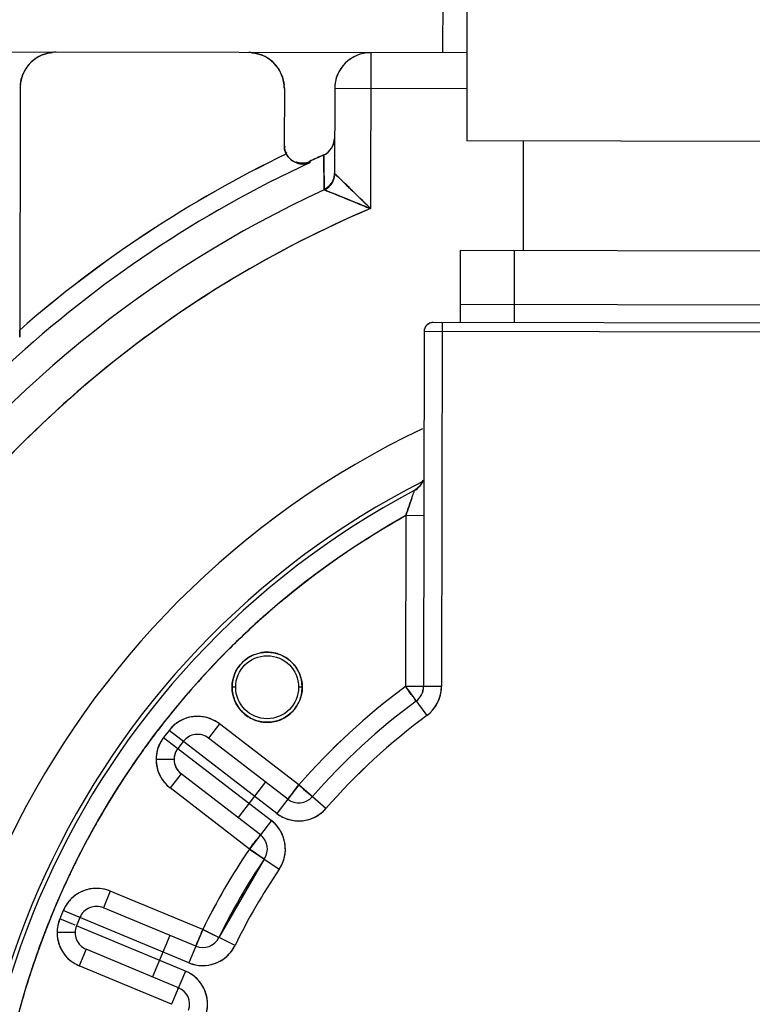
# Model space of a CAD drawing. Header units: millimetres. Extents: x 4086 to 10416, y 123 to 1549.
# Tile 207 of 256: x 9354.54 to 9361.33, y 613.55 to 622.68. Entities that reach past the tile are written whole.
import ezdxf

# ---------------------------------------------------------------- set-up
doc = ezdxf.new("R2010")
doc.units = ezdxf.units.MM
doc.layers.add('运动范围', color=7, linetype='Continuous')
doc.styles.add('思源黑', font='SourceHanSansCN-Normal.ttf')
doc.dimstyles.new('尺寸标注_1_6比例中六', dxfattribs={"dimtxt": 10, "dimasz": 8, "dimexe": 2, "dimexo": 1.5, "dimgap": 1, "dimtad": 1, "dimdec": 1, "dimlfac": 6, "dimdsep": 46, "dimtxsty": '思源黑', "dimcen": 0.09, "dimadec": 0, "dimazin": 0, "dimtp": 0.01, "dimtm": 0.01, "dimtfac": 1, "dimtdec": 1, "dimtofl": 0, "dimtmove": 0, "dimatfit": 3, "dimfxl": 1, "dimtolj": 1, "dimarcsym": 0})

# ---------------------------------------------------------------- blocks, each defined once
blk = doc.blocks.new('*D682')
at = {"layer": 'Defpoints', "color": 0}
for p in [(9331.4792, 667.1614), (9291.6217, 602.9087), (9292.3531, 602.7797), (9438.2796, 590.0128), (9439.0222, 590.0128)]:
    blk.add_point(p, dxfattribs=at)
at = {"layer": '运动范围', "color": 0, "linetype": 'Continuous', "lineweight": -2}
for p, q in [((9290.1445, 603.1692), (9280.0446, 604.95)), ((9440.5222, 590.0128), (9450.7779, 590.0128))]:
    blk.add_line(p, q, dxfattribs=at)
blk.add_arc((9364.7578, 590.0128), 84.0201, 5.457499, 164.542501, dxfattribs=at)
at = {"layer": '运动范围', "color": 0}
for points in [[(9282.4763, 612.6999), (9285.0775, 612.1124), (9282.0142, 604.6027)], [(9447.0652, 597.9403), (9449.7289, 598.0672), (9448.7779, 590.0128)]]:
    blk.add_solid(points, dxfattribs=at)
at = {"layer": '运动范围', "color": 0, "insert": (9388.6407, 682.6034), "char_height": 10, "attachment_point": 2, "rotation": 345.53634, "style": '思源黑'}
blk.add_mtext('+\\A1;170%%d', dxfattribs=at)

msp = doc.modelspace()

# ---------------------------------------------------------------- linework, layer by layer
at = {"layer": '运动范围', "color": 7, "linetype": 'Continuous'}
for p, q in [((9358.686, 624.7245), (9358.6804, 621.5578)), ((9358.6862, 624.7245), (9358.6807, 621.5578)), ((9358.4607, 624.5416), (9358.4569, 622.3749)), ((9358.6821, 622.3745), (9354.4569, 622.3819)), ((9357.7902, 622.3761), (9357.7877, 620.9313)), ((9354.5396, 622.0484), (9354.5356, 619.7429)), ((9356.9896, 622.0441), (9356.9887, 621.5171)), ((9357.4563, 622.0433), (9357.4549, 621.2575)), ((9358.6815, 622.0412), (9357.4563, 622.0433)), ((9356.9909, 621.4896), (9356.9909, 621.4897)), ((9364.8971, 621.547), (9358.6805, 621.5578)), ((9359.2054, 621.5569), (9359.2037, 620.5403)), ((9357.3581, 621.1065), (9357.3566, 621.429)), ((9357.3581, 621.1064), (9357.3566, 621.429)), ((9357.3567, 621.4288), (9357.3569, 621.3592)), ((9357.3567, 621.4288), (9357.3569, 621.3623)), ((9357.1608, 621.3538), (9357.161, 621.3539)), ((9357.2278, 621.3573), (9357.2228, 621.368)), ((9357.2253, 621.3691), (9357.2253, 621.3562)), ((9357.3569, 621.3623), (9357.357, 621.342)), ((9357.357, 621.342), (9357.357, 621.3395)), ((9357.357, 621.342), (9357.357, 621.3388)), ((9357.357, 621.3395), (9357.357, 621.3364)), ((9357.4554, 621.2563), (9357.472, 621.2403)), ((9357.472, 621.2403), (9357.5012, 621.2121)), ((9357.472, 621.2403), (9357.5012, 621.2121)), ((9357.5541, 621.1609), (9357.5664, 621.1489)), ((9357.5904, 621.1256), (9357.5664, 621.1489)), ((9357.5664, 621.1489), (9357.5903, 621.1256)), ((9357.5903, 621.1257), (9357.5694, 621.1461)), ((9357.358, 621.1067), (9357.358, 621.1062)), ((9357.358, 621.1062), (9357.3583, 621.1058)), ((9357.3583, 621.1058), (9357.3586, 621.1055)), ((9357.3583, 621.1058), (9357.3586, 621.1055)), ((9357.37, 621.1009), (9357.3586, 621.1055)), ((9357.649, 620.988), (9357.6354, 620.9935)), ((9357.6354, 620.9935), (9357.649, 620.988)), ((9358.6203, 620.5413), (9358.6192, 619.8746)), ((9364.9537, 620.5302), (9358.6203, 620.5413)), ((9359.1203, 620.5404), (9359.1192, 619.8737)), ((9364.9528, 620.0302), (9358.6195, 620.0413)), ((9365.2025, 619.8631), (9358.3692, 619.875)), ((9358.4525, 619.8749), (9358.4466, 616.4997)), ((9358.2857, 619.7919), (9358.2799, 616.5)), ((9365.2857, 619.7796), (9358.2857, 619.7919)), ((9358.2725, 618.4051), (9358.2445, 618.3574)), ((9358.2742, 618.4143), (9358.25, 618.3648)), ((9358.2742, 618.4142), (9358.2725, 618.4051)), ((9358.1906, 618.3054), (9358.1868, 618.294)), ((9358.15, 618.1839), (9358.1534, 618.1941)), ((9358.1534, 618.194), (9358.15, 618.1841)), ((9358.1709, 618.2459), (9358.1534, 618.194)), ((9358.15, 618.1841), (9358.1464, 618.1734)), ((9358.1464, 618.1733), (9358.15, 618.1839)), ((9358.116, 618.0847), (9358.1133, 616.5003)), ((9358.2827, 618.0845), (9358.116, 618.0847)), ((9356.9888, 617.3131), (9357.0014, 617.3235)), ((9357.007, 617.3282), (9357.021, 617.3396)), ((9356.5385, 616.4947), (9356.5052, 616.4947)), ((9357.1552, 616.4936), (9357.1219, 616.4936)), ((9358.1133, 616.5003), (9358.311, 616.232)), ((9358.4466, 616.4997), (9358.1133, 616.5003)), ((9356.0452, 616.3795), (9356.0517, 616.3871)), ((9355.9206, 616.094), (9355.8697, 616.028)), ((9356.92, 615.3244), (9355.9206, 616.094)), ((9356.388, 616.1547), (9356.2864, 616.0227)), ((9357.1233, 615.5885), (9356.388, 616.1547)), ((9355.8697, 616.028), (9356.8691, 615.2584)), ((9357.0216, 615.4564), (9356.2864, 616.0227)), ((9355.8118, 615.9106), (9355.8106, 615.9062)), ((9356.0526, 615.9923), (9356.0018, 615.9263)), ((9355.9671, 615.8249), (9355.8005, 615.8252)), ((9356.0321, 615.6926), (9355.9304, 615.5605)), ((9356.7674, 615.1263), (9356.0321, 615.6926)), ((9356.6657, 614.9943), (9355.9304, 615.5605)), ((9356.8145, 615.6159), (9356.5603, 615.2858)), ((9357.1233, 615.5885), (9356.92, 615.3244)), ((9357.3746, 615.3694), (9357.1233, 615.5885)), ((9356.8691, 615.2584), (9356.6657, 614.9943)), ((9356.6657, 614.9943), (9356.9417, 614.8073)), ((9356.8037, 614.9008), (9356.3825, 614.1741)), ((9355.376, 614.6041), (9355.3119, 614.4502)), ((9356.2328, 614.2474), (9355.376, 614.6041)), ((9356.1688, 614.0935), (9355.3119, 614.4502)), ((9354.9402, 614.4244), (9354.9081, 614.3475)), ((9356.1047, 613.9397), (9354.9402, 614.4244)), ((9355.094, 614.3604), (9355.062, 614.2834)), ((9355.0503, 614.2883), (9354.9081, 614.3475)), ((9356.0727, 613.8627), (9355.062, 614.2834)), ((9355.0492, 614.2197), (9354.8825, 614.22)), ((9355.9274, 614.194), (9355.7673, 613.8093)), ((9356.2328, 614.2474), (9356.1047, 613.9397)), ((9356.5322, 614.1008), (9356.2328, 614.2474)), ((9356.3092, 614.21), (9356.3465, 614.1917)), ((9355.1518, 614.0655), (9355.0878, 613.9117)), ((9356.0086, 613.7089), (9355.1518, 614.0655)), ((9355.9446, 613.555), (9355.0878, 613.9117)), ((9356.0727, 613.8627), (9355.9446, 613.555))]:
    msp.add_line(p, q, dxfattribs=at)
for points in [[(9357.4549, 621.2575), (9357.455, 621.2571), (9357.4551, 621.2567), (9357.4554, 621.2563)], [(9358.2445, 618.3574), (9358.2064, 618.3238), (9358.1945, 618.3169)]]:
    msp.add_lwpolyline(points, dxfattribs=at)
for radius in [0.325, 0.2917]:
    msp.add_circle((9356.8302, 616.4941), radius, dxfattribs=at)
for centre, radius, start, end in [((9364.7578, 590.0128), 287.1667, 190, 18.680108), ((9364.7578, 590.0128), 52.2667, 190, 170), ((9364.7578, 491.1269), 133.3333, 92.707325, 100.462713), ((9354.8729, 622.0479), 0.3332, 89.88898, 179.91102), ((9354.8742, 622.0469), 0.3348, 122.21966, 131.9242), ((9354.8674, 622.0577), 0.3221, 112.27305, 122.22315), ((9354.8799, 622.0006), 0.3806, 93.81157, 95.81152), ((9354.8802, 621.9946), 0.3866, 90.99445, 93.81018), ((9356.6489, 621.9922), 0.3859, 85.73911, 88.81247), ((9356.6564, 622.0448), 0.3332, 359.88897, 89.91103), ((9356.6494, 621.9989), 0.3792, 83.50055, 85.73761), ((9356.6618, 622.0545), 0.3222, 57.57693, 67.52925), ((9356.6544, 622.0429), 0.336, 45.09863, 57.5637), ((9357.7896, 622.0427), 0.3333, 89.9, 179.9), ((9357.7896, 622.0428), 0.3332, 89.88898, 179.91102), ((9354.8632, 622.0534), 0.3222, 147.57693, 157.52925), ((9354.8748, 622.0459), 0.336, 135.09863, 147.5637), ((9354.8761, 622.0447), 0.3378, 131.91298, 135.10732), ((9356.6531, 622.0416), 0.3378, 41.91298, 45.10732), ((9356.6554, 622.0435), 0.3348, 32.21966, 41.9242), ((9356.6661, 622.0503), 0.3221, 22.27305, 32.22315), ((9354.9255, 622.0404), 0.3859, 175.74089, 178.81246), ((9354.9188, 622.0409), 0.3792, 173.50055, 175.73941), ((9356.6091, 622.0378), 0.3806, 3.81326, 5.81153), ((9356.6031, 622.0374), 0.3866, 0.99445, 3.81185), ((9361.7713, 611.5358), 10.988, 115.6869, 131.18544), ((9361.8072, 611.4814), 11.0525, 115.73241, 131.13992), ((9357.1633, 621.52), 0.1749, 228.60877, 236.14621), ((9357.1632, 621.5198), 0.1747, 228.6029, 234.30188), ((9361.7713, 611.5358), 10.8333, 114.04784, 114.82565), ((9361.7714, 611.5355), 10.8336, 114.04783, 114.8112), ((9361.7713, 611.5356), 10.8335, 114.04783, 114.8112), ((9357.2889, 621.581), 0.1666, 294.0291, 315.95693), ((9361.7713, 611.5358), 10.8215, 114.82565, 132.73184), ((9357.1647, 621.522), 0.1773, 234.31614, 242.44497), ((9357.1649, 621.5225), 0.1779, 236.15126, 242.61664), ((9357.1669, 621.5263), 0.1822, 242.36728, 247.80302), ((9357.1657, 621.5256), 0.1811, 242.67904, 248.41299), ((9357.1554, 621.5204), 0.1666, 248.86321, 294.81361), ((9357.1549, 621.5191), 0.1652, 248.84757, 251.98819), ((9357.1552, 621.52), 0.1662, 248.90615, 258.40199), ((9357.155, 621.5192), 0.1654, 248.8829, 252.74469), ((9357.1654, 621.522), 0.1777, 247.7449, 256.93893), ((9357.1653, 621.5217), 0.1774, 247.75904, 257.41424), ((9357.1553, 621.5202), 0.1664, 251.98849, 255.97429), ((9357.1554, 621.5208), 0.1671, 255.9735, 261.38473), ((9357.1637, 621.5149), 0.1704, 256.96, 268.8735), ((9357.1553, 621.5198), 0.166, 261.08732, 271.94813), ((9357.1637, 621.5151), 0.1706, 268.8786, 277.452), ((9357.1642, 621.5117), 0.1671, 276.61696, 288.81155), ((9357.1638, 621.5142), 0.1696, 276.65373, 280.54153), ((9357.1638, 621.514), 0.1695, 277.45367, 280.54183), ((9357.1649, 621.5089), 0.1643, 280.48941, 291.54757), ((9357.1566, 621.5177), 0.1636, 291.80229, 294.80666), ((9357.1644, 621.5077), 0.1633, 289.09314, 291.86777), ((9357.1665, 621.5043), 0.1594, 288.87084, 291.62038), ((9344.7761, 607.9978), 18.3452, 45.85057, 46.08117), ((9338.1269, 601.1558), 27.8859, 45.83975, 45.99096), ((9357.2916, 621.2508), 0.1586, 294.72418, 300.30493), ((9357.2934, 621.2463), 0.154, 294.8191, 300.56236), ((9357.2918, 621.2485), 0.1568, 294.99931, 304.10338), ((9357.2873, 621.2583), 0.1674, 300.27851, 303.5105), ((9357.2836, 621.2603), 0.1711, 304.79306, 316.55201), ((9357.2881, 621.2572), 0.1674, 316.50939, 329.25878), ((9357.2872, 621.2575), 0.1683, 329.33854, 338.11658), ((9357.2894, 621.2557), 0.1655, 329.48362, 338.40316), ((9331.6862, 594.5939), 37.0805, 45.53296, 45.76391), ((9338.4415, 601.4791), 27.4348, 45.52836, 45.73493), ((9361.7713, 611.5358), 10.538, 114.75473, 143.82641), ((9329.5025, 551.8574), 74.6409, 67.857577, 68.077384), ((9338.7013, 601.7442), 27.0636, 45.15085, 45.52777), ((9361.7713, 611.5358), 10.2052, 112.97636, 145.12389), ((9361.8069, 611.466), 10.2833, 113.00715, 120.98335), ((9330.0283, 553.1546), 73.2412, 67.727419, 67.844596), ((9361.7935, 611.5083), 10.2402, 121.21612, 136.88413), ((9361.7336, 611.5947), 10.1352, 121.00256, 121.17916), ((9358.369, 619.7917), 0.0833, 89.8928, 179.9072), ((9358.3694, 619.7919), 0.0834, 141.10445, 150.40172), ((9361.7713, 611.5358), 8.1451, 115.45039, 64.34961), ((9361.7713, 611.5358), 7.7061, 116.99986, 62.80014), ((9358.1167, 618.4643), 0.1667, 297.80884, 342.42119), ((9358.1168, 618.4643), 0.1665, 297.78159, 342.41941), ((9358.1165, 618.4645), 0.167, 322.32758, 328.45403), ((9358.1166, 618.4644), 0.1668, 328.46536, 339.08313), ((9361.7713, 611.5358), 7.6666, 117.81014, 61.98986), ((9345.4056, 622.4963), 13.4543, 341.58076, 341.79792), ((9353.7335, 619.74), 4.6822, 341.39028, 342.01117), ((9363.3374, 616.5982), 5.4226, 161.62092, 161.78045), ((9358.1162, 618.4651), 0.1675, 297.85228, 313.96884), ((9346.7567, 622.0586), 12.0342, 341.26854, 341.52553), ((9340.7443, 624.0874), 18.3796, 340.93786, 341.22955), ((9361.7713, 611.5358), 7.5, 119.16758, 60.63242), ((9361.8633, 611.4013), 7.6623, 119.27798, 129.38447), ((9361.8345, 611.4429), 7.6119, 119.24244, 129.22481), ((9361.7106, 611.6005), 7.4114, 129.57569, 133.06657), ((9361.7303, 611.5803), 7.4396, 129.41159, 132.75902), ((9361.7643, 611.5442), 7.4893, 133.07221, 139.7866), ((9361.7552, 611.5532), 7.4764, 133.06878, 134.80767), ((9361.7471, 611.5619), 7.4645, 132.75743, 133.06839), ((9361.7726, 611.5361), 7.5008, 134.8093, 139.42772), ((9356.8319, 616.4916), 0.328, 120.29732, 134.46815), ((9356.8302, 616.4947), 0.3245, 112.24805, 120.30495), ((9356.8305, 616.4921), 0.327, 98.90561, 101.44196), ((9356.8303, 616.4939), 0.3252, 89.80081, 98.91184), ((9356.83, 616.4934), 0.3257, 79.01566, 89.75115), ((9356.8298, 616.4923), 0.3269, 75.56489, 79.02131), ((9356.8306, 616.4949), 0.3241, 67.34566, 75.57263), ((9356.8294, 616.4927), 0.3266, 45.13752, 48.69259), ((9356.8167, 616.5017), 0.3096, 151.90855, 157.19267), ((9356.8232, 616.4983), 0.317, 147.24078, 151.91243), ((9356.83, 616.4937), 0.3252, 134.48794, 147.21033), ((9356.8301, 616.4934), 0.3256, 35.35608, 45.1343), ((9361.7713, 611.5358), 10.538, 151.97353, 233.82647), ((9361.7713, 611.5358), 10.2052, 150.67611, 235.12389), ((9361.7713, 611.5358), 6.1667, 126.38374, 138.91365), ((9361.7875, 611.5182), 6.1904, 126.40785, 138.88953), ((9358.1133, 616.5003), 0.1667, 306.38295, 359.90078), ((9358.1134, 616.5002), 0.1665, 306.36014, 359.9236), ((9358.1133, 616.5003), 0.3333, 306.38374, 359.9), ((9358.0925, 616.5029), 0.3541, 355.31938, 359.49228), ((9361.7846, 611.5267), 7.516, 139.78497, 142.11383), ((9361.7827, 611.5276), 7.514, 139.78023, 142.10164), ((9361.7757, 611.5334), 7.5048, 139.42767, 139.70368), ((9356.8401, 616.4883), 0.3136, 327.21833, 337.15659), ((9361.7713, 611.5358), 6, 126.38373, 138.91366), ((9361.7774, 611.5291), 6.009, 126.39312, 138.90427), ((9361.7772, 611.5293), 6.0087, 126.39283, 138.90455), ((9356.8303, 616.4949), 0.3256, 215.35608, 225.1343), ((9356.8304, 616.4946), 0.3252, 314.48794, 327.21033), ((9356.1847, 615.8906), 0.3333, 52.4, 142.4), ((9356.1852, 615.8862), 0.3378, 95.91962, 100.26504), ((9356.8298, 616.4934), 0.3241, 247.34566, 255.57263), ((9356.83, 616.4951), 0.3259, 278.90318, 292.18144), ((9356.8302, 616.4936), 0.3245, 292.24805, 300.30495), ((9356.828, 616.4973), 0.3288, 300.31455, 314.45103), ((9361.7713, 611.5358), 5.8333, 126.38374, 138.91365), ((9361.7866, 611.5192), 5.8558, 126.40785, 138.88953), ((9361.79, 611.5226), 7.5228, 142.1136, 142.74848), ((9361.7861, 611.5248), 7.5184, 142.10148, 142.73776), ((9356.8305, 616.4958), 0.3267, 255.57109, 269.73246), ((9356.8301, 616.4944), 0.3252, 269.80081, 278.91184), ((9361.7915, 611.5214), 7.5247, 142.74851, 144.08501), ((9361.7864, 611.5246), 7.5187, 142.73776, 143.73124), ((9356.1338, 615.8246), 0.3333, 142.4, 232.4), ((9356.1847, 615.8907), 0.1666, 52.40327, 142.40843), ((9361.7812, 611.5286), 7.5122, 144.32176, 149.99689), ((9361.7743, 611.5332), 7.5039, 144.30667, 148.97812), ((9361.7913, 611.5215), 7.5245, 144.08502, 144.32292), ((9361.785, 611.5256), 7.517, 144.08243, 144.30778), ((9361.7856, 611.5252), 7.5177, 143.73125, 144.08243), ((9356.131, 615.8255), 0.3304, 163.49997, 165.87141), ((9356.1171, 615.8274), 0.3164, 163.10818, 164.76491), ((9356.1338, 615.8246), 0.1666, 142.39827, 232.40173), ((9356.1347, 615.8251), 0.3342, 178.18511, 179.98266), ((9356.137, 615.8251), 0.3365, 179.98504, 184.44414), ((9356.1537, 615.827), 0.3533, 180.28543, 184.53405), ((9356.1352, 615.8245), 0.1681, 166.09092, 179.85938), ((9356.1337, 615.8245), 0.1665, 179.87698, 232.42302), ((9356.1326, 615.8251), 0.1654, 163.29347, 166.07166), ((9356.1382, 615.8252), 0.3378, 184.44204, 189.27261), ((9356.1478, 615.8264), 0.3473, 184.523, 190.98404), ((9356.138, 615.8251), 0.3375, 189.27247, 191.09018), ((9356.1325, 615.8235), 0.3317, 190.9941, 205.49781), ((9356.1298, 615.8226), 0.3289, 205.56549, 211.93793), ((9356.1192, 615.8181), 0.3174, 205.65141, 212.24818), ((9357.1234, 615.5884), 0.1666, 232.39219, 318.92146), ((9361.7475, 611.5498), 7.4724, 148.98116, 149.95057), ((9357.1233, 615.5885), 0.3333, 232.4, 318.91365), ((9361.765, 611.539), 7.4929, 150.00436, 154.68246), ((9361.7539, 611.5461), 7.4798, 149.95069, 150.68538), ((9361.7753, 611.5343), 7.5042, 150.68699, 154.31091), ((9356.6657, 614.9943), 0.3333, 325.88635, 52.4), ((9357.1229, 615.5927), 0.3376, 274.23335, 278.41662), ((9356.6658, 614.9943), 0.1666, 325.87854, 52.40781), ((9356.6616, 614.9936), 0.3376, 7.71971, 11.90298), ((9361.7713, 611.5358), 6.1667, 145.88635, 153.91365), ((9361.7798, 611.5309), 6.1764, 145.89271, 153.90729), ((9361.7713, 611.5358), 6, 145.88635, 153.91365), ((9361.7751, 611.5335), 6.0044, 145.88933, 153.91067), ((9361.775, 611.5336), 6.0043, 145.88921, 153.91079), ((9361.774, 611.5342), 6.0031, 145.88845, 153.91155), ((9361.7778, 611.5329), 7.5071, 154.68174, 157.06646), ((9361.7886, 611.5278), 7.519, 154.68201, 157.05357), ((9361.7857, 611.5292), 7.5158, 154.31014, 154.68186), ((9361.7713, 611.5358), 5.8333, 145.88635, 153.91365), ((9361.7793, 611.5311), 5.8426, 145.89271, 153.90729), ((9355.2479, 614.2963), 0.3333, 67.4, 157.4), ((9355.2496, 614.2922), 0.3378, 110.91962, 115.26504), ((9355.2352, 614.247), 0.3838, 68.48033, 73.35293), ((9361.7757, 611.5338), 7.5048, 157.06655, 157.70439), ((9361.7866, 611.5287), 7.5168, 157.05365, 157.68904), ((9355.2919, 614.2701), 0.3841, 151.4431, 156.31354), ((9355.2479, 614.2964), 0.1666, 67.39157, 157.40843), ((9361.7728, 611.535), 7.5017, 157.70437, 158.674), ((9361.7836, 611.5299), 7.5136, 157.68901, 158.65102), ((9355.2159, 614.2194), 0.3333, 157.4, 247.4), ((9355.2151, 614.2195), 0.3326, 164.8915, 172.4085), ((9355.2181, 614.2186), 0.3357, 157.42604, 164.874), ((9355.2652, 614.2067), 0.3838, 158.48033, 163.35293), ((9355.2165, 614.2193), 0.1673, 157.4418, 179.8582), ((9355.2158, 614.2194), 0.1666, 157.3961, 247.41031), ((9361.7656, 611.5378), 7.4939, 158.6739, 160.1962), ((9361.7781, 611.5321), 7.5076, 158.65101, 159.63933), ((9355.2182, 614.2192), 0.3357, 172.426, 179.87396), ((9355.2073, 614.2176), 0.3248, 173.89625, 179.73217), ((9355.2564, 614.2254), 0.3739, 180.82778, 185.80594), ((9355.2008, 614.2179), 0.3182, 179.78269, 185.49839), ((9361.7746, 611.5334), 7.5039, 159.63942, 160.19407), ((9355.22, 614.2211), 0.3378, 200.9197, 205.26515), ((9355.2077, 614.2141), 0.3237, 202.10554, 210.7137), ((9356.2328, 614.2474), 0.3333, 247.4, 333.91365), ((9356.2328, 614.2474), 0.1666, 247.39219, 333.92146), ((9361.7716, 611.536), 7.5002, 160.19885, 164.70239), ((9361.7701, 611.535), 7.4992, 160.19383, 164.3287), ((9355.2186, 614.2204), 0.3362, 205.26159, 210.68183), ((9355.2094, 614.2151), 0.3257, 210.7114, 225.06319), ((9355.2421, 614.2634), 0.3841, 241.4426, 246.31354), ((9355.2372, 614.2547), 0.3741, 241.49171, 246.46767), ((9356.2448, 614.2928), 0.3799, 248.36588, 253.10013), ((9356.2313, 614.2514), 0.3376, 289.23335, 293.41662), ((9355.9207, 613.5143), 0.3802, 61.69633, 66.42864), ((9355.9446, 613.555), 0.3333, 340.88635, 67.4), ((9355.9446, 613.555), 0.1666, 340.87854, 67.40781), ((9355.9407, 613.5533), 0.3376, 22.71971, 26.90298), ((9361.7536, 611.5398), 7.482, 164.33027, 164.74861)]:
    msp.add_arc(centre, radius, start, end, dxfattribs=at)
for points in [[(9354.7453, 622.3557), (9354.7758, 622.3682), (9354.8086, 622.3759), (9354.8413, 622.3792)], [(9356.6923, 622.3757), (9356.724, 622.3721), (9356.7555, 622.3643), (9356.785, 622.3522)], [(9354.542, 622.0838), (9354.5456, 622.1155), (9354.5533, 622.147), (9354.5655, 622.1765)], [(9356.9642, 622.1723), (9356.9767, 622.1418), (9356.9844, 622.1091), (9356.9877, 622.0763)], [(9357.3566, 621.429), (9357.4114, 621.4541), (9357.4543, 621.5205), (9357.4549, 621.5807)], [(9357.3566, 621.429), (9357.4113, 621.4542), (9357.4543, 621.5205), (9357.4548, 621.5807)], [(9357.3566, 621.4289), (9357.4115, 621.4539), (9357.4546, 621.5204), (9357.4549, 621.5807)], [(9357.0085, 621.4379), (9356.9965, 621.4603), (9356.9852, 621.4905), (9356.9965, 621.5132)], [(9356.9887, 621.5171), (9356.9887, 621.4978), (9356.9891, 621.4766), (9356.9993, 621.4601)], [(9357.0476, 621.3888), (9357.0319, 621.4026), (9357.0184, 621.4194), (9357.0085, 621.4379)], [(9357.0476, 621.3888), (9357.0319, 621.4026), (9357.0184, 621.4194), (9357.0085, 621.4379)], [(9357.0085, 621.4379), (9357.0191, 621.4198), (9357.0321, 621.4028), (9357.0476, 621.3888)], [(9357.0476, 621.3888), (9357.0319, 621.4026), (9357.0184, 621.4194), (9357.0085, 621.4379)], [(9357.0476, 621.3888), (9357.0581, 621.3793), (9357.07, 621.3712), (9357.0826, 621.3647)], [(9357.099, 621.3572), (9357.1184, 621.3495), (9357.1393, 621.3451), (9357.1601, 621.3446)], [(9357.1601, 621.3446), (9357.1796, 621.3441), (9357.1995, 621.347), (9357.2179, 621.3534)], [(9357.161, 621.3538), (9357.183, 621.3546), (9357.2053, 621.3599), (9357.2253, 621.3691)], [(9357.161, 621.3538), (9357.183, 621.3546), (9357.2053, 621.3599), (9357.2253, 621.3691)], [(9357.357, 621.3388), (9357.3573, 621.2614), (9357.3576, 621.184), (9357.358, 621.1067)], [(9357.357, 621.3364), (9357.3573, 621.2598), (9357.3576, 621.1832), (9357.358, 621.1067)], [(9357.4555, 621.2575), (9357.4554, 621.2369), (9357.4508, 621.2161), (9357.4431, 621.1971)], [(9357.4556, 621.2575), (9357.4554, 621.2369), (9357.4509, 621.2161), (9357.4431, 621.1971)], [(9357.4433, 621.197), (9357.4507, 621.2162), (9357.4549, 621.237), (9357.4549, 621.2575)], [(9357.4554, 621.2563), (9357.4553, 621.2354), (9357.451, 621.2142), (9357.4433, 621.1948)], [(9357.4434, 621.1948), (9357.4511, 621.2142), (9357.4553, 621.2354), (9357.4554, 621.2563)], [(9357.4555, 621.2575), (9357.4553, 621.2386), (9357.4515, 621.2194), (9357.4449, 621.2017)], [(9357.501, 621.2123), (9357.4914, 621.2215), (9357.4818, 621.2307), (9357.4723, 621.24)], [(9357.4095, 621.1421), (9357.395, 621.127), (9357.3776, 621.1142), (9357.3586, 621.1055)], [(9357.3586, 621.1055), (9357.3776, 621.1143), (9357.3952, 621.1269), (9357.4095, 621.142)], [(9357.4079, 621.1426), (9357.3972, 621.1314), (9357.385, 621.1216), (9357.3717, 621.1137)], [(9357.3797, 621.1188), (9357.4077, 621.1373), (9357.4311, 621.1657), (9357.4433, 621.197)], [(9357.4079, 621.1426), (9357.3994, 621.1337), (9357.3899, 621.1256), (9357.3797, 621.1187)], [(9357.4449, 621.2017), (9357.4368, 621.1799), (9357.4239, 621.1595), (9357.4079, 621.1426)], [(9357.4431, 621.1971), (9357.4349, 621.1771), (9357.4228, 621.1583), (9357.4079, 621.1426)], [(9357.4431, 621.1971), (9357.4349, 621.1771), (9357.4228, 621.1583), (9357.4079, 621.1426)], [(9357.432, 621.1717), (9357.4257, 621.161), (9357.418, 621.1511), (9357.4095, 621.1421)], [(9357.7877, 620.9313), (9357.7231, 620.9973), (9357.6563, 621.0612), (9357.5903, 621.1257)], [(9357.7877, 620.9313), (9357.7231, 620.9973), (9357.6564, 621.0611), (9357.5904, 621.1256)], [(9357.7877, 620.9313), (9357.7462, 620.9737), (9357.7034, 621.0149), (9357.661, 621.0564)], [(9357.649, 620.988), (9357.6952, 620.969), (9357.7413, 620.9497), (9357.7877, 620.9313)], [(9358.3692, 619.875), (9358.3545, 619.875), (9358.3398, 619.871), (9358.3271, 619.8636)], [(9354.5356, 619.7406), (9354.5357, 619.7618), (9354.5356, 619.783), (9354.5358, 619.8042)], [(9358.2968, 619.8332), (9358.2897, 619.8206), (9358.2857, 619.8063), (9358.2857, 619.7919)], [(9358.1464, 618.1734), (9358.1364, 618.1438), (9358.1265, 618.1142), (9358.116, 618.0847)], [(9357.045, 616.738), (9357.0185, 616.7612), (9356.9879, 616.7805), (9356.9554, 616.794)], [(9357.1298, 616.6201), (9357.1208, 616.6418), (9357.1092, 616.6626), (9357.0956, 616.6818)], [(9356.5313, 616.6218), (9356.5145, 616.5819), (9356.5062, 616.5379), (9356.5052, 616.4947)], [(9357.1552, 616.4936), (9357.1543, 616.5366), (9357.1462, 616.5803), (9357.1298, 616.6201)], [(9356.5052, 616.4947), (9356.5061, 616.4517), (9356.5142, 616.408), (9356.5306, 616.3682)], [(9357.1291, 616.3665), (9357.1458, 616.4064), (9357.1542, 616.4504), (9357.1552, 616.4936)], [(9358.311, 616.232), (9358.3849, 616.2872), (9358.4379, 616.382), (9358.4454, 616.474)], [(9356.5306, 616.3682), (9356.5396, 616.3465), (9356.5511, 616.3257), (9356.5647, 616.3065)], [(9356.125, 616.2186), (9356.088, 616.2119), (9356.0515, 616.1987), (9356.0189, 616.1798)], [(9356.271, 616.2126), (9356.2321, 616.2232), (9356.1905, 616.2263), (9356.1504, 616.2222)], [(9356.388, 616.1547), (9356.3531, 616.1806), (9356.313, 616.2011), (9356.271, 616.2126)], [(9356.6006, 616.2641), (9356.6303, 616.2346), (9356.6663, 616.2104), (9356.705, 616.1942)], [(9356.0189, 616.1798), (9355.9813, 616.158), (9355.9478, 616.128), (9355.9206, 616.094)], [(9355.8697, 616.028), (9355.845, 615.9957), (9355.8258, 615.9584), (9355.8142, 615.9194)], [(9355.8697, 616.028), (9355.8455, 615.9953), (9355.8261, 615.9583), (9355.8143, 615.9194)], [(9355.8106, 615.9062), (9355.804, 615.8798), (9355.8006, 615.8524), (9355.8005, 615.8252)], [(9355.8068, 615.7602), (9355.8121, 615.7328), (9355.821, 615.7058), (9355.8331, 615.6807)], [(9355.8507, 615.6486), (9355.8716, 615.615), (9355.8992, 615.5849), (9355.9304, 615.5605)], [(9355.8508, 615.6487), (9355.8719, 615.6152), (9355.8995, 615.5853), (9355.9304, 615.5605)], [(9357.2758, 615.292), (9357.3129, 615.3113), (9357.3466, 615.3383), (9357.3746, 615.3694)], [(9356.92, 615.3244), (9356.9535, 615.2994), (9356.9919, 615.2795), (9357.032, 615.2679)], [(9357.1723, 615.2588), (9357.2082, 615.2641), (9357.2436, 615.2753), (9357.2758, 615.292)], [(9356.9524, 615.1644), (9356.9308, 615.2003), (9356.9018, 615.2323), (9356.8691, 615.2584)], [(9357.032, 615.2679), (9357.0693, 615.2571), (9357.1092, 615.2532), (9357.1479, 615.2561)], [(9356.9919, 615.0632), (9356.9844, 615.0986), (9356.971, 615.1333), (9356.9524, 615.1644)], [(9356.6657, 614.9943), (9356.6793, 615.0106), (9356.6919, 615.0278), (9356.7047, 615.0448)], [(9356.7047, 615.0448), (9356.7151, 615.0587), (9356.7258, 615.0724), (9356.7364, 615.0861)], [(9356.9913, 614.9226), (9356.9998, 614.9605), (9357.0013, 615.0005), (9356.9961, 615.0389)], [(9356.7232, 614.9554), (9356.7042, 614.9686), (9356.6855, 614.9822), (9356.6657, 614.9943)], [(9356.7674, 614.9254), (9356.7526, 614.9353), (9356.7378, 614.9452), (9356.7232, 614.9554)], [(9356.9417, 614.8073), (9356.9646, 614.8423), (9356.9821, 614.8818), (9356.9913, 614.9226)], [(9355.1054, 614.5977), (9355.0714, 614.5816), (9355.0395, 614.5595), (9355.013, 614.5328)], [(9355.248, 614.6296), (9355.2077, 614.6299), (9355.1667, 614.6221), (9355.129, 614.6077)], [(9355.3452, 614.6147), (9355.3138, 614.6241), (9355.2808, 614.6295), (9355.248, 614.6296)], [(9355.013, 614.5328), (9354.9898, 614.5096), (9354.9702, 614.4825), (9354.9545, 614.4537)], [(9354.8975, 614.3166), (9354.8912, 614.2956), (9354.8867, 614.2739), (9354.8844, 614.2521)], [(9354.884, 614.1874), (9354.8869, 614.1578), (9354.8939, 614.1283), (9354.9045, 614.1005)], [(9354.8844, 614.1875), (9354.8877, 614.155), (9354.8954, 614.1226), (9354.9077, 614.0923)], [(9356.191, 614.1469), (9356.205, 614.1803), (9356.2182, 614.2142), (9356.2328, 614.2474)], [(9356.2328, 614.2474), (9356.2586, 614.2357), (9356.2837, 614.2224), (9356.3092, 614.21)], [(9356.4567, 614.0005), (9356.4876, 614.0288), (9356.5131, 614.0636), (9356.5322, 614.1008)], [(9354.9294, 614.0488), (9354.9433, 614.0255), (9354.9602, 614.0036), (9354.9794, 613.9845)], [(9356.3655, 613.9416), (9356.3987, 613.956), (9356.43, 613.9761), (9356.4567, 614.0005)], [(9354.9793, 613.9846), (9355.0026, 613.9614), (9355.0297, 613.9416), (9355.0586, 613.9259)], [(9354.9794, 613.9845), (9355.0026, 613.9613), (9355.0297, 613.9417), (9355.0585, 613.926)], [(9356.1343, 613.9293), (9356.1646, 613.9201), (9356.1963, 613.9147), (9356.228, 613.9141)], [(9356.2276, 613.9141), (9356.2664, 613.9133), (9356.3059, 613.9199), (9356.3425, 613.9327)], [(9356.228, 613.9141), (9356.2666, 613.9134), (9356.306, 613.9199), (9356.3425, 613.9327)], [(9356.1774, 613.7935), (9356.1548, 613.8154), (9356.1286, 613.8341), (9356.1009, 613.849)], [(9356.2417, 613.706), (9356.2254, 613.7383), (9356.2034, 613.7684), (9356.1774, 613.7935)], [(9355.9446, 613.555), (9355.9592, 613.5882), (9355.9724, 613.622), (9355.9864, 613.6555)], [(9356.2776, 613.57), (9356.276, 613.6088), (9356.2671, 613.6478), (9356.2521, 613.6836)], [(9356.2595, 613.4458), (9356.2726, 613.4856), (9356.2793, 613.5282), (9356.2776, 613.57)]]:
    msp.add_open_spline(points, degree=3, dxfattribs=at)
for points, knots in [([(9356.9909, 621.4896), (9356.9909, 621.4935), (9356.9918, 621.5017), (9356.9946, 621.5094), (9356.9965, 621.5132)], [0, 0, 0, 0, 0.482732, 1, 1, 1, 1]), ([(9356.9909, 621.4897), (9356.9909, 621.4936), (9356.9918, 621.5018), (9356.9946, 621.5095), (9356.9965, 621.5132)], [0, 0, 0, 0, 0.482779, 1, 1, 1, 1]), ([(9356.9979, 621.4595), (9356.9959, 621.4643), (9356.9924, 621.4741), (9356.9909, 621.4845), (9356.9909, 621.4896)], [0, 0, 0, 0, 0.503992, 1, 1, 1, 1]), ([(9356.9997, 621.4553), (9356.9992, 621.4565), (9356.9981, 621.4589), (9356.9971, 621.4614), (9356.9966, 621.4627)], [0, 0, 0, 0, 0.50068, 1, 1, 1, 1]), ([(9357.0085, 621.4379), (9357.0066, 621.4414), (9357.0029, 621.4485), (9356.9994, 621.4558), (9356.9979, 621.4595)], [0, 0, 0, 0, 0.49758, 1, 1, 1, 1]), ([(9356.9993, 621.4601), (9357.001, 621.4573), (9357.0053, 621.4517), (9357.0106, 621.4471), (9357.0135, 621.445)], [0, 0, 0, 0, 0.483559, 1, 1, 1, 1]), ([(9357.0085, 621.4379), (9357.007, 621.4407), (9357.0039, 621.4465), (9357.0011, 621.4523), (9356.9997, 621.4553)], [0, 0, 0, 0, 0.497197, 1, 1, 1, 1]), ([(9357.5694, 621.1461), (9357.5554, 621.1597), (9357.5167, 621.1956), (9357.4821, 621.2363), (9357.4554, 621.2563)], [0, 0, 0, 0, 0.369084, 1, 1, 1, 1]), ([(9357.4723, 621.24), (9357.4685, 621.2437), (9357.4628, 621.2491), (9357.4574, 621.2548), (9357.4554, 621.2563)], [0, 0, 0, 0, 0.67691, 1, 1, 1, 1]), ([(9357.3813, 621.1198), (9357.3776, 621.1172), (9357.3701, 621.1124), (9357.3621, 621.1083), (9357.3581, 621.1064)], [0, 0, 0, 0, 0.500777, 1, 1, 1, 1]), ([(9357.358, 621.1062), (9357.358, 621.1063), (9357.358, 621.1064), (9357.3579, 621.1066), (9357.3579, 621.1067)], [0, 0, 0, 0, 0.488334, 1, 1, 1, 1]), ([(9357.3586, 621.1055), (9357.3585, 621.1056), (9357.3582, 621.1058), (9357.3581, 621.106), (9357.358, 621.1062)], [0, 0, 0, 0, 0.521981, 1, 1, 1, 1]), ([(9357.3586, 621.1055), (9357.3598, 621.1048), (9357.3636, 621.1034), (9357.3674, 621.1018), (9357.3699, 621.1008)], [0, 0, 0, 0, 0.337655, 1, 1, 1, 1]), ([(9357.3699, 621.1008), (9357.384, 621.0953), (9357.4726, 621.0596), (9357.5611, 621.0239), (9357.6354, 620.9935)], [0, 0, 0, 0, 0.159296, 1, 1, 1, 1]), ([(9358.3271, 619.8636), (9358.3209, 619.8601), (9358.3129, 619.854), (9358.3062, 619.8466), (9358.3044, 619.8443)], [0, 0, 0, 0, 0.711595, 1, 1, 1, 1]), ([(9358.1945, 618.3169), (9358.1954, 618.3174), (9358.1912, 618.3099), (9358.1915, 618.3083), (9358.1906, 618.3054)], [0, 0, 0, 0, 0.25609, 1, 1, 1, 1]), ([(9358.1914, 618.308), (9358.1922, 618.3102), (9358.1938, 618.3126), (9358.1937, 618.3165), (9358.1945, 618.3169)], [0, 0, 0, 0, 0.73538, 1, 1, 1, 1]), ([(9358.1815, 616.4077), (9358.1765, 616.4144), (9358.1536, 616.4451), (9358.132, 616.4768), (9358.1133, 616.5003)], [0, 0, 0, 0, 0.216462, 1, 1, 1, 1]), ([(9358.2121, 616.3661), (9358.2085, 616.3635), (9358.2006, 616.3925), (9358.1891, 616.3975), (9358.1815, 616.4077)], [0, 0, 0, 0, 0.260513, 1, 1, 1, 1]), ([(9356.0018, 615.9263), (9355.9907, 615.9119), (9355.981, 615.8938), (9355.9748, 615.8746), (9355.9742, 615.8726)], [0, 0, 0, 0, 0.898972, 1, 1, 1, 1]), ([(9357.0526, 615.4966), (9357.0577, 615.5032), (9357.0816, 615.5336), (9357.104, 615.5652), (9357.1233, 615.5885)], [0, 0, 0, 0, 0.215726, 1, 1, 1, 1]), ([(9357.1233, 615.5885), (9357.1329, 615.581), (9357.1651, 615.5527), (9357.197, 615.5241), (9357.2202, 615.5041)], [0, 0, 0, 0, 0.282616, 1, 1, 1, 1]), ([(9357.0217, 615.4564), (9357.0251, 615.4537), (9357.0336, 615.482), (9357.0449, 615.4867), (9357.0526, 615.4966)], [0, 0, 0, 0, 0.260296, 1, 1, 1, 1]), ([(9357.2202, 615.5041), (9357.2274, 615.4979), (9357.2362, 615.4958), (9357.2468, 615.4765), (9357.249, 615.4789)], [0, 0, 0, 0, 0.742499, 1, 1, 1, 1]), ([(9356.7364, 615.0861), (9356.7441, 615.0959), (9356.7555, 615.1006), (9356.7639, 615.129), (9356.7674, 615.1263)], [0, 0, 0, 0, 0.739684, 1, 1, 1, 1]), ([(9356.7819, 614.9158), (9356.7796, 614.9173), (9356.7748, 614.9206), (9356.77, 614.9237), (9356.7674, 614.9254)], [0, 0, 0, 0, 0.472436, 1, 1, 1, 1]), ([(9356.8037, 614.9008), (9356.8025, 614.8989), (9356.7931, 614.9108), (9356.7873, 614.9121), (9356.7819, 614.9158)], [0, 0, 0, 0, 0.255233, 1, 1, 1, 1]), ([(9356.3465, 614.1917), (9356.3554, 614.1873), (9356.3654, 614.1886), (9356.381, 614.171), (9356.3825, 614.1741)], [0, 0, 0, 0, 0.742009, 1, 1, 1, 1]), ([(9356.1688, 614.0935), (9356.1734, 614.0916), (9356.1743, 614.1253), (9356.1855, 614.1338), (9356.191, 614.1469)], [0, 0, 0, 0, 0.261935, 1, 1, 1, 1]), ([(9355.9864, 613.6555), (9355.9919, 613.6686), (9356.0031, 613.6771), (9356.004, 613.7108), (9356.0086, 613.7089)], [0, 0, 0, 0, 0.738061, 1, 1, 1, 1])]:
    msp.add_open_spline(points, degree=3, knots=knots, dxfattribs=at)

# ---------------------------------------------------------------- dimensions: what is measured, and where the dimension line sits
dim = msp.add_angular_dim_2l(base=(9331.4792, 667.1614), line1=((9438.2796, 590.0128), (9439.0222, 590.0128)), line2=((9292.3531, 602.7797), (9291.6217, 602.9087)), text='+<>', dimstyle='尺寸标注_1_6比例中六', dxfattribs=at)
dim.commit()
dim.dimension.update_dxf_attribs({"geometry": '*D682', "text_midpoint": (9385.7432, 671.37), "dimtype": 162})

doc.saveas('drawing.dxf')
